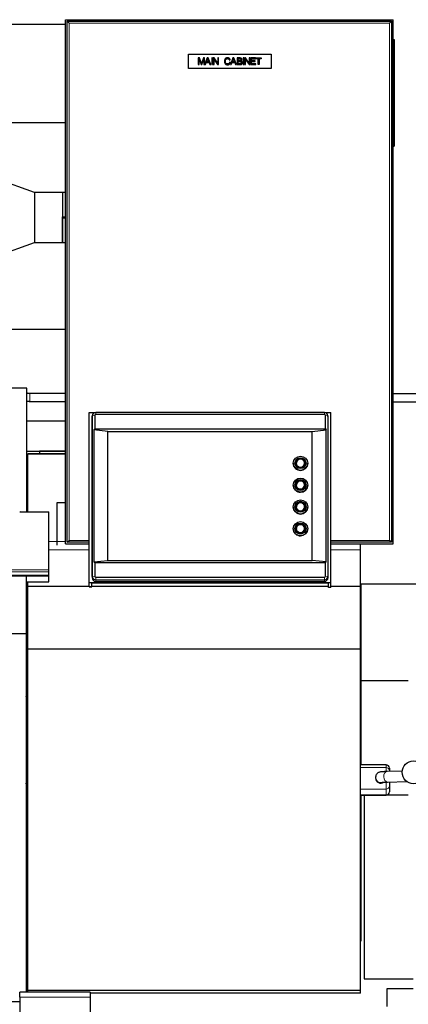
# Model space of a CAD drawing. Header units: inches. Extents: x 0 to 23760, y -13 to 16800.
# Tile 114 of 209: x 7607 to 8200, y 13301 to 14803. Entities that reach past the tile are written whole.
import ezdxf

# ---------------------------------------------------------------- set-up
doc = ezdxf.new("R2010")
doc.units = ezdxf.units.IN
doc.layers.add('254', color=7, linetype='Continuous', true_color=0xffffff)
doc.styles.add('latin_extended', font='simplex.shx')
doc.dimstyles.get("Standard").update_dxf_attribs({"dimtxt": 0.18, "dimasz": 0.18, "dimexe": 0.18, "dimexo": 0.0625, "dimgap": 0.09, "dimtad": 0, "dimtih": 1, "dimtoh": 1, "dimdec": 4, "dimzin": 0, "dimdsep": 46, "dimtxsty": 'Standard', "dimcen": 0.09, "dimadec": 0, "dimazin": 0, "dimtfac": 1, "dimtdec": 4, "dimtofl": 0, "dimtmove": 0, "dimatfit": 3, "dimfxl": 1, "dimtolj": 1, "dimtzin": 0, "dimarcsym": 0})

# ---------------------------------------------------------------- blocks, each defined once
blk = doc.blocks.new('_U3')
at = {"layer": '254', "color": 3, "linetype": 'Continuous', "lineweight": 13, "transparency": 16777216}
for p, q in [((6260.9, 13241.7), (6260.9, 14238.4)), ((5747, 13241.7), (6300.9, 13241.7)), ((6260.9, 13101.7), (6260.9, 12736)), ((8388, 12596), (6220.9, 12596))]:
    blk.add_line(p, q, dxfattribs=at)
at = {"layer": '254', "color": 3, "transparency": 16777216}
for points in [[(6284.2, 13101.7), (6237.5, 13101.7), (6260.9, 13241.7)], [(6237.5, 12736), (6284.2, 12736), (6260.9, 12596)]]:
    blk.add_solid(points, dxfattribs=at)
at = {"layer": 'Defpoints', "color": 0, "transparency": 16777216}
for p in [(5707, 13241.7), (6260.9, 12596), (8428, 12596)]:
    blk.add_point(p, dxfattribs=at)
at = {"layer": '254', "color": 2, "lineweight": 13, "transparency": 16777216, "insert": (6050.9, 13808.4), "char_height": 140, "attachment_point": 1, "rotation": 90, "style": 'latin_extended'}
blk.add_mtext('\\A1;\\C2;650', dxfattribs=at)
blk = doc.blocks.new('_U16')
at = {"layer": '254', "color": 3, "linetype": 'Continuous', "lineweight": 13, "transparency": 16777216}
for p, q in [((8836, 13956), (8836, 10356.5)), ((2070, 13714), (2070, 10356.5)), ((2210, 10396.5), (8696, 10396.5))]:
    blk.add_line(p, q, dxfattribs=at)
at = {"layer": '254', "color": 3, "transparency": 16777216}
for points in [[(2210, 10419.8), (2210, 10373.1), (2070, 10396.5)], [(8696, 10373.1), (8696, 10419.8), (8836, 10396.5)]]:
    blk.add_solid(points, dxfattribs=at)
at = {"layer": 'Defpoints', "color": 0, "transparency": 16777216}
for p in [(8836, 13996), (2070, 13754), (8836, 10396.5)]:
    blk.add_point(p, dxfattribs=at)
at = {"layer": '254', "color": 2, "lineweight": 13, "transparency": 16777216, "insert": (5209.6, 10606.5), "char_height": 140, "attachment_point": 1, "style": 'latin_extended'}
blk.add_mtext('\\A1;6766', dxfattribs=at)

msp = doc.modelspace()

# ---------------------------------------------------------------- linework, layer by layer
at = {"layer": '254', "color": 2, "linetype": 'Continuous', "lineweight": 25}
for p, q in [((7677.456, 14803.477), (8177.456, 14803.477)), ((7677.456, 14003.477), (7677.456, 14803.477)), ((7679.956, 14800.977), (8174.956, 14800.977)), ((7682.956, 14797.977), (7679.956, 14800.977)), ((7679.956, 14005.977), (7679.956, 14800.977)), ((8171.956, 14797.977), (8174.956, 14800.977)), ((8174.956, 14800.977), (8174.956, 14005.977)), ((8177.456, 14003.477), (8177.456, 14803.477)), ((7677.429, 14795.977), (4520.185, 14795.977)), ((8177.456, 14773.446), (8178.956, 14773.446)), ((8178.956, 14773.446), (8178.956, 14610.446)), ((7864.956, 14750.977), (7990.956, 14750.977)), ((7864.956, 14728.977), (7864.956, 14750.977)), ((7879.956, 14745.063), (7879.956, 14734.892)), ((7881.981, 14745.063), (7879.956, 14745.063)), ((7881.253, 14743.55), (7884.194, 14734.892)), ((7881.253, 14734.892), (7881.253, 14743.55)), ((7884.389, 14737.861), (7881.981, 14745.063)), ((7885.408, 14734.892), (7888.364, 14743.404)), ((7887.85, 14745.063), (7885.415, 14737.986)), ((7889.661, 14745.063), (7887.85, 14745.063)), ((7888.364, 14743.404), (7888.364, 14734.892)), ((7889.661, 14734.946), (7889.661, 14745.063)), ((7893.546, 14745.063), (7889.661, 14734.946)), ((7892.575, 14739.069), (7893.692, 14742.052)), ((7894.996, 14745.063), (7893.546, 14745.063)), ((7894.961, 14741.885), (7896.023, 14739.069)), ((7899.159, 14734.892), (7894.996, 14745.063)), ((7900.505, 14745.063), (7900.505, 14734.892)), ((7901.851, 14745.063), (7900.505, 14745.063)), ((7901.851, 14734.892), (7901.851, 14745.063)), ((7902.933, 14745.063), (7902.933, 14734.892)), ((7904.313, 14745.063), (7902.933, 14745.063)), ((7904.223, 14742.884), (7909.565, 14734.892)), ((7904.223, 14734.892), (7904.223, 14742.884)), ((7909.655, 14737.071), (7904.313, 14745.063)), ((7909.655, 14745.063), (7909.655, 14737.071)), ((7910.946, 14745.063), (7909.655, 14745.063)), ((7910.946, 14734.892), (7910.946, 14745.063)), ((7927.422, 14741.961), (7928.747, 14742.274)), ((7932.806, 14745.063), (7928.9, 14734.892)), ((7931.835, 14739.069), (7932.952, 14742.052)), ((7934.256, 14745.063), (7932.806, 14745.063)), ((7934.221, 14741.885), (7935.283, 14739.069)), ((7938.418, 14734.892), (7934.256, 14745.063)), ((7939.48, 14745.063), (7939.48, 14734.892)), ((7943.296, 14745.063), (7939.48, 14745.063)), ((7940.826, 14743.862), (7942.858, 14743.862)), ((7940.826, 14740.789), (7940.826, 14743.862)), ((7943.025, 14740.789), (7940.826, 14740.789)), ((7948.485, 14745.063), (7948.485, 14734.892)), ((7949.831, 14745.063), (7948.485, 14745.063)), ((7949.831, 14734.892), (7949.831, 14745.063)), ((7952.294, 14745.063), (7950.913, 14745.063)), ((7950.913, 14745.063), (7950.913, 14734.892)), ((7952.203, 14734.892), (7952.203, 14742.884)), ((7952.203, 14742.884), (7957.545, 14734.892)), ((7957.636, 14737.071), (7952.294, 14745.063)), ((7957.636, 14745.063), (7957.636, 14737.071)), ((7958.926, 14745.063), (7957.636, 14745.063)), ((7958.926, 14734.892), (7958.926, 14745.063)), ((7967.404, 14745.07), (7960.05, 14745.07)), ((7960.05, 14745.07), (7960.05, 14734.899)), ((7961.396, 14743.876), (7967.404, 14743.876)), ((7961.396, 14740.747), (7961.396, 14743.876)), ((7967.022, 14740.747), (7961.396, 14740.747)), ((7967.022, 14739.554), (7967.022, 14740.747)), ((7967.404, 14743.876), (7967.404, 14745.07)), ((7967.972, 14743.862), (7967.972, 14745.063)), ((7967.972, 14745.063), (7976.034, 14745.063)), ((7971.323, 14743.862), (7967.972, 14743.862)), ((7971.323, 14734.892), (7971.323, 14743.862)), ((7972.669, 14743.862), (7972.669, 14734.892)), ((7976.034, 14743.862), (7972.669, 14743.862)), ((7976.034, 14745.063), (7976.034, 14743.862)), ((7990.956, 14750.977), (7990.956, 14728.977)), ((7990.956, 14728.977), (7864.956, 14728.977)), ((7879.956, 14734.892), (7881.253, 14734.892)), ((7884.194, 14734.892), (7885.408, 14734.892)), ((7888.364, 14734.892), (7891.069, 14734.892)), ((7891.069, 14734.892), (7892.186, 14737.972)), ((7892.186, 14737.972), (7896.439, 14737.972)), ((7896.023, 14739.069), (7892.575, 14739.069)), ((7896.439, 14737.972), (7897.625, 14734.892)), ((7897.625, 14734.892), (7899.159, 14734.892)), ((7900.505, 14734.892), (7901.851, 14734.892)), ((7902.933, 14734.892), (7904.223, 14734.892)), ((7909.565, 14734.892), (7910.946, 14734.892)), ((7928.922, 14738.117), (7927.587, 14738.458)), ((7928.9, 14734.892), (7930.329, 14734.892)), ((7930.329, 14734.892), (7931.446, 14737.972)), ((7931.446, 14737.972), (7935.699, 14737.972)), ((7935.283, 14739.069), (7931.835, 14739.069)), ((7935.699, 14737.972), (7936.885, 14734.892)), ((7936.885, 14734.892), (7938.418, 14734.892)), ((7939.48, 14734.892), (7943.358, 14734.892)), ((7940.826, 14739.589), (7943.178, 14739.589)), ((7940.826, 14736.092), (7940.826, 14739.589)), ((7943.358, 14736.092), (7940.826, 14736.092)), ((7948.485, 14734.892), (7949.831, 14734.892)), ((7950.913, 14734.892), (7952.203, 14734.892)), ((7957.545, 14734.892), (7958.926, 14734.892)), ((7960.05, 14734.899), (7967.639, 14734.899)), ((7961.396, 14736.092), (7961.396, 14739.554)), ((7961.396, 14739.554), (7967.022, 14739.554)), ((7967.639, 14736.092), (7961.396, 14736.092)), ((7967.639, 14734.899), (7967.639, 14736.092)), ((7972.669, 14734.892), (7971.323, 14734.892)), ((7677.429, 14645.976), (4587.995, 14645.976)), ((8177.456, 14610.446), (8178.956, 14610.446)), ((7629.956, 14539.585), (7529.956, 14575.982)), ((7672.906, 14539.585), (7629.956, 14539.585)), ((7629.956, 14539.585), (7629.956, 14501.585)), ((7672.956, 14539.635), (7672.906, 14539.585)), ((7672.906, 14539.585), (7672.906, 14502.562)), ((7677.456, 14539.635), (7672.956, 14539.635)), ((7672.956, 14539.635), (7672.956, 14502.612)), ((7629.956, 14501.585), (7629.956, 14463.585)), ((7672.956, 14502.562), (7672.906, 14502.562)), ((7672.906, 14500.608), (7672.956, 14500.608)), ((7672.906, 14500.608), (7672.906, 14463.585)), ((7672.956, 14502.612), (7677.456, 14502.612)), ((7672.956, 14500.608), (7672.956, 14502.562)), ((7672.956, 14501.585), (7677.456, 14501.585)), ((7677.456, 14500.558), (7672.956, 14500.558)), ((7672.956, 14463.535), (7672.956, 14500.558)), ((7529.956, 14427.188), (7629.956, 14463.585)), ((7629.956, 14463.585), (7672.906, 14463.585)), ((7672.906, 14463.585), (7672.956, 14463.535)), ((7672.956, 14463.535), (7677.456, 14463.535)), ((7677.429, 14330.63), (7533.121, 14330.63)), ((7618.616, 14241.056), (7538.347, 14241.056)), ((7618.616, 14052.255), (7618.616, 14241.056)), ((7677.455, 14233.073), (7622.933, 14233.073)), ((8220.78, 14232.462), (8177.456, 14232.462)), ((7622.933, 14221.073), (7677.455, 14221.073)), ((8177.456, 14220.462), (8220.78, 14220.462)), ((7713.456, 13944.113), (7713.456, 14204.102)), ((7713.456, 14204.102), (7723.078, 14204.102)), ((7718.424, 14200.062), (7718.023, 14198.11)), ((7718.322, 13953.844), (7718.322, 14199.061)), ((7721.944, 14199.668), (7721.944, 14179.061)), ((8072.456, 14204.116), (7723.456, 14204.116)), ((8072.456, 14201.156), (7723.456, 14201.156)), ((8072.833, 14204.102), (8082.456, 14204.102)), ((8073.967, 14179.061), (8073.967, 14199.668)), ((8077.888, 14198.11), (8077.487, 14200.062)), ((8077.589, 14199.061), (8077.589, 13953.844)), ((8082.456, 13944.113), (8082.456, 14204.102)), ((7677.429, 14190.977), (7618.572, 14190.977)), ((7717.914, 14197.029), (7717.914, 13951.812)), ((8077.997, 13951.812), (8077.997, 14197.029)), ((7720.674, 14177.409), (7721.944, 14179.061)), ((7741.956, 14175.019), (7720.674, 14177.409)), ((7720.674, 14177.409), (7720.674, 13976.284)), ((7721.944, 14179.061), (8073.967, 14179.061)), ((7741.956, 14175.019), (8053.956, 14175.019)), ((7741.956, 13978.058), (7741.956, 14175.019)), ((8053.956, 14175.019), (8075.237, 14177.409)), ((8053.956, 13978.058), (8053.956, 14175.019)), ((8073.967, 14179.061), (8075.237, 14177.409)), ((8075.237, 13976.284), (8075.237, 14177.409)), ((7618.614, 14145.274), (7639.834, 14145.274)), ((7677.462, 14140.811), (7619.956, 14140.811)), ((7619.956, 14140.811), (7619.956, 14140.247)), ((7619.956, 14052.255), (7619.956, 14140.247)), ((7637.956, 14145.031), (7637.956, 14140.811)), ((7677.458, 14145.031), (7637.956, 14145.031)), ((7639.834, 14145.274), (7641.955, 14145.274)), ((7639.834, 14145.274), (7639.834, 14145.031)), ((7641.955, 14145.274), (7641.955, 14145.031)), ((7641.955, 14145.274), (7677.456, 14145.274)), ((7618.614, 14135.274), (7619.955, 14135.274)), ((8024.956, 14126.518), (8024.956, 14126.466)), ((8029.356, 14126.683), (8029.356, 14126.466)), ((8042.556, 14126.466), (8042.556, 14126.683)), ((8046.956, 14126.466), (8046.956, 14126.518)), ((8024.956, 14093.242), (8024.956, 14093.19)), ((8029.356, 14093.407), (8029.356, 14093.19)), ((8042.556, 14093.19), (8042.556, 14093.407)), ((8046.956, 14093.19), (8046.956, 14093.242)), ((7663.956, 14066.429), (7663.956, 14001.529)), ((7677.458, 14066.429), (7663.956, 14066.429)), ((7608.998, 14052.255), (7651.956, 14052.255)), ((7618.618, 14057.828), (7619.956, 14057.828)), ((7651.956, 13963.853), (7651.956, 14052.255)), ((8024.956, 14059.966), (8024.956, 14059.914)), ((8029.356, 14060.131), (8029.356, 14059.914)), ((8042.556, 14059.914), (8042.556, 14060.131)), ((8046.956, 14059.914), (8046.956, 14059.966)), ((8024.956, 14026.689), (8024.956, 14026.637)), ((8029.356, 14026.854), (8029.356, 14026.637)), ((8042.556, 14026.637), (8042.556, 14026.854)), ((8046.956, 14026.637), (8046.956, 14026.689)), ((7677.456, 14003.477), (7713.463, 14003.477)), ((7679.956, 14005.977), (7682.956, 14008.977)), ((7713.461, 14005.977), (7679.956, 14005.977)), ((8174.956, 14005.977), (8082.452, 14005.977)), ((8082.456, 14003.477), (8177.456, 14003.477)), ((8127.456, 13994.272), (8127.456, 14003.477)), ((8174.956, 14005.977), (8171.956, 14008.977)), ((8127.456, 13938.551), (8127.456, 13994.272)), ((7720.674, 13976.284), (7741.956, 13978.058)), ((7720.674, 13976.284), (7721.944, 13975.058)), ((7721.944, 13975.058), (8073.967, 13975.058)), ((7721.944, 13975.058), (7721.944, 13954.451)), ((7741.956, 13978.058), (8053.956, 13978.058)), ((8075.237, 13976.284), (8053.956, 13978.058)), ((8073.967, 13975.058), (8075.237, 13976.284)), ((8073.967, 13954.451), (8073.967, 13975.058)), ((7651.956, 13961.119), (7651.956, 13963.853)), ((7651.956, 13955.871), (7651.956, 13961.119)), ((7094.956, 13954.856), (7651.956, 13954.856)), ((7617.448, 13945.776), (7651.956, 13945.776)), ((7617.456, 13954.855), (7617.456, 13866.515)), ((7618.616, 13945.774), (7618.616, 13774.699)), ((7619.956, 13938.551), (7619.956, 13945.777)), ((7651.956, 13954.856), (7651.956, 13955.871)), ((7651.956, 13945.776), (7651.956, 13954.856)), ((8082.456, 13944.113), (7713.456, 13944.113)), ((7713.456, 13938.383), (7713.456, 13944.113)), ((7717.456, 13938.383), (7717.456, 13943.418)), ((8078.456, 13943.418), (7717.456, 13943.418)), ((7723.456, 13952.963), (8072.456, 13952.963)), ((7723.456, 13948.788), (8072.456, 13948.788)), ((7723.456, 13946.354), (8072.456, 13946.354)), ((8078.456, 13937.167), (8078.456, 13943.418)), ((8082.456, 13937.167), (8082.456, 13944.113)), ((7619.956, 13843.051), (7619.956, 13938.551)), ((7713.462, 13938.551), (7619.956, 13938.551)), ((7713.456, 13938.383), (7713.456, 13938.155)), ((7713.456, 13938.155), (7717.456, 13938.155)), ((7717.456, 13938.155), (7717.456, 13938.383)), ((8078.45, 13938.551), (7717.459, 13938.551)), ((8082.456, 13937.167), (8078.456, 13937.167)), ((8127.456, 13938.551), (8082.455, 13938.551)), ((8127.456, 13843.051), (8127.456, 13938.551)), ((8127.956, 13941.977), (8127.956, 13794.485)), ((8212.956, 13941.977), (8127.956, 13941.977)), ((7618.618, 13917.488), (7619.956, 13917.488)), ((8127.956, 13926.288), (8127.455, 13926.288)), ((7617.456, 13866.515), (6480.456, 13866.515)), ((7617.456, 13866.515), (7617.456, 13319.723)), ((7619.956, 13321.965), (7619.956, 13843.051)), ((8127.456, 13843.051), (7619.956, 13843.051)), ((8127.456, 13321.965), (8127.456, 13843.051)), ((8127.956, 13794.485), (8127.956, 13776.538)), ((8200.455, 13794.485), (8127.956, 13794.485)), ((7617.449, 13774.699), (7618.616, 13774.699)), ((7618.616, 13648.407), (7618.616, 13774.698)), ((8127.956, 13776.537), (8127.956, 13666.246)), ((8166.507, 13666.248), (8127.456, 13666.248)), ((8171.507, 13661.248), (8171.507, 13661.225)), ((8171.507, 13661.225), (8171.507, 13657.455)), ((8150.507, 13647.436), (8150.507, 13646.389)), ((8191.104, 13656.889), (8168.084, 13656.192)), ((8171.507, 13657.455), (8171.507, 13656.296)), ((8168.567, 13640.2), (8197.952, 13641.088)), ((8171.507, 13640.289), (8171.507, 13634.345)), ((8171.507, 13634.345), (8171.507, 13625.378)), ((8127.456, 13620.248), (8166.507, 13620.248)), ((8127.956, 13620.251), (8127.956, 13397.512)), ((8200.455, 13619.962), (8132.956, 13619.962)), ((8132.956, 13619.962), (8132.956, 13339.962)), ((8171.507, 13625.378), (8171.507, 13625.248)), ((8127.956, 13397.512), (8127.455, 13397.512)), ((7619.961, 13330.97), (7617.456, 13330.97)), ((8132.956, 13339.962), (8207.955, 13339.962)), ((7607.931, 13311.623), (7607.931, 13319.716)), ((7714.931, 13319.716), (7607.931, 13319.716)), ((7619.956, 13319.716), (7619.956, 13321.965)), ((8127.456, 13321.965), (7619.956, 13321.965)), ((7714.931, 13319.716), (7714.931, 13311.623)), ((8127.456, 13317.914), (7714.937, 13317.914)), ((8127.456, 13317.914), (8127.456, 13321.965)), ((8167.956, 13324.962), (8207.956, 13324.962)), ((8167.956, 13297.462), (8167.956, 13324.962)), ((7607.915, 13304.65), (6480.456, 13304.65)), ((7607.931, 13311.623), (7607.931, 13022.491)), ((7714.931, 13311.623), (7714.931, 13022.491))]:
    msp.add_line(p, q, dxfattribs=at)
at = {"layer": '254', "color": 110, "linetype": 'Continuous', "lineweight": 13}
for p, q in [((8171.956, 14797.977), (7682.956, 14797.977)), ((7682.956, 14797.977), (7682.956, 14008.977)), ((8171.956, 14008.977), (8171.956, 14797.977)), ((7622.933, 14233.073), (7622.933, 14227.073)), ((7622.933, 14227.073), (7622.933, 14221.073)), ((7718.322, 14199.061), (7717.914, 14197.029)), ((7721.944, 14199.668), (7718.322, 14199.061)), ((7723.456, 14201.156), (7723.456, 14204.116)), ((8072.456, 14201.156), (8072.456, 14204.116)), ((8073.967, 14199.668), (8077.589, 14199.061)), ((8077.589, 14199.061), (8077.997, 14197.029)), ((7677.462, 14140.247), (7619.956, 14140.247)), ((7677.462, 14006.999), (7651.96, 14006.999)), ((7682.956, 14008.977), (7713.457, 14008.977)), ((8082.453, 14008.977), (8171.956, 14008.977)), ((7713.462, 13994.272), (7651.96, 13994.272)), ((8127.456, 13994.272), (8082.455, 13994.272)), ((7094.956, 13963.853), (7651.956, 13963.853)), ((7094.956, 13961.119), (7651.956, 13961.119)), ((7094.956, 13955.871), (7651.956, 13955.871)), ((7718.322, 13953.844), (7717.914, 13951.812)), ((7721.944, 13954.451), (7718.322, 13953.844)), ((7723.456, 13952.963), (7723.456, 13948.788)), ((7723.456, 13948.788), (7723.456, 13946.354)), ((8072.456, 13952.963), (8072.456, 13948.788)), ((8072.456, 13948.788), (8072.456, 13946.354)), ((8073.967, 13954.451), (8077.589, 13953.844)), ((8077.589, 13953.844), (8077.997, 13951.812)), ((7713.456, 13938.383), (7717.456, 13938.383)), ((8166.507, 13666.219), (8127.456, 13666.219)), ((8166.507, 13662.449), (8127.456, 13662.449)), ((8166.507, 13666.248), (8166.507, 13666.219)), ((8166.507, 13662.449), (8166.507, 13666.219)), ((8166.507, 13656.327), (8166.507, 13662.449)), ((8150.507, 13647.468), (8150.507, 13647.436)), ((8166.507, 13629.381), (8127.456, 13629.381)), ((8166.507, 13629.381), (8166.507, 13640.01)), ((8166.507, 13620.414), (8166.507, 13629.381)), ((8166.507, 13620.414), (8127.456, 13620.414)), ((8166.507, 13620.414), (8166.507, 13620.248)), ((7714.931, 13311.623), (7607.931, 13311.623))]:
    msp.add_line(p, q, dxfattribs=at)
at = {"layer": '254', "color": 2, "linetype": 'Continuous', "lineweight": 25}
msp.add_circle((8208.507, 13655.047), 17.5, dxfattribs=at)
for centre, start, end in [((8166.507, 13661.248), 0, 90), ((8166.507, 13625.248), 270, 0)]:
    msp.add_arc(centre, 5, start, end, dxfattribs=at)
for centre, major_axis, ratio, start_param, end_param in [((7723.456, 14199.061), (-5.133, 0), 0.98480775, 4.71238901, 6.2831853), ((7723.456, 14199.668), (-1.511, 0), 0.98480775, 4.71238901, 6.28318529), ((8072.456, 14199.061), (-5.133, 0), 0.98480775, 3.1415927, 4.71238897), ((8072.456, 14199.668), (-1.511, 0), 0.98480775, 3.14159269, 4.71238897), ((7723.456, 14197.029), (5.542, 0), 0.98480775, 2.94222424, 3.14159265), ((8072.456, 14197.029), (5.542, 0), 0.98480775, 0, 0.19936842), ((8035.956, 14126.466), (-11, 0), 0.98480775, 0, 1.57079633), ((8035.956, 14126.466), (-7.85, 0), 0.98480775, 3.14159265, 6.28318531), ((8035.956, 14126.466), (-6.6, 0), 0.98480775, 0, 1.57079633), ((8035.956, 14126.735), (-6.3, 0), 0.98480775, 1.55155407, 6.28318531), ((8035.956, 14126.466), (-11, 0), 0.98480775, 1.57079633, 3.14159265), ((8035.956, 14126.466), (-6.6, 0), 0.98480775, 1.57079633, 3.14159265), ((8035.956, 14093.19), (-7.85, 0), 0.98480775, 3.14159265, 6.28318531), ((8035.956, 14093.459), (-6.3, 0), 0.98480775, 1.55155407, 6.28318531), ((8035.956, 14093.19), (-11, 0), 0.98480775, 0, 1.57079633), ((8035.956, 14093.19), (-6.6, 0), 0.98480775, 0, 1.57079633), ((8035.956, 14093.19), (-11, 0), 0.98480775, 1.57079633, 3.14159265), ((8035.956, 14093.19), (-6.6, 0), 0.98480775, 1.57079633, 3.14159265), ((8035.956, 14059.914), (-7.85, 0), 0.98480775, 3.14159265, 6.28318531), ((8035.956, 14060.183), (-6.3, 0), 0.98480775, 1.55155407, 6.28318531), ((7609.001, 14050.797), (-3, 0.002), 0.48564981, 4.71369969, 5.23690384), ((8035.956, 14059.914), (-11, 0), 0.98480775, 0, 1.57079633), ((8035.956, 14059.914), (-6.6, 0), 0.98480775, 0, 1.57079633), ((8035.956, 14059.914), (-6.6, 0), 0.98480775, 1.57079633, 3.14159265), ((8035.956, 14059.914), (-11, 0), 0.98480775, 1.57079633, 3.14159265), ((8035.956, 14026.637), (-7.85, 0), 0.98480775, 3.14159265, 6.28318531), ((8035.956, 14026.906), (-6.3, 0), 0.98480775, 1.55155407, 6.28318531), ((8035.956, 14026.637), (-11, 0), 0.98480775, 0, 1.57079633), ((8035.956, 14026.637), (-6.6, 0), 0.98480775, 0, 1.57079633), ((8035.956, 14026.637), (-6.6, 0), 0.98480775, 1.57079633, 3.14159265), ((8035.956, 14026.637), (-11, 0), 0.98480775, 1.57079633, 3.14159265), ((7723.456, 13951.812), (5.542, 0), 0.98480775, 3.14159265, 4.71238898), ((7723.456, 13953.844), (-5.133, 0), 0.98480775, 0, 1.57079632), ((7723.456, 13954.451), (-1.511, 0), 0.98480775, 0, 1.57079631), ((8072.456, 13954.451), (-1.511, 0), 0.98480775, 1.57079636, 3.14159264), ((8072.456, 13953.844), (-5.133, 0), 0.98480775, 1.57079635, 3.14159264), ((8072.456, 13951.812), (5.542, 0), 0.98480775, 4.71238898, 6.28318531), ((7374.616, 13781.459), (244, 0), 0.46174861, 6.18569776, 6.22320052), ((7374.616, 13648.407), (244, 0), 0.46174861, 6.18569776, 6.28318531), ((8158.507, 13646.389), (-8, 0), 0.99939083, 0, 2.1818361)]:
    msp.add_ellipse(centre, major_axis=major_axis, ratio=ratio, start_param=start_param, end_param=end_param, dxfattribs=at)
for centre, major_axis in [((8035.956, 14126.518), (11, 0)), ((8035.956, 14126.727), (8.5, 0)), ((8035.956, 14126.727), (-7.85, 0)), ((8035.956, 14126.683), (-6.6, 0)), ((8035.956, 14093.242), (11, 0)), ((8035.956, 14093.451), (8.5, 0)), ((8035.956, 14093.451), (-7.85, 0)), ((8035.956, 14093.407), (-6.6, 0)), ((8035.956, 14059.966), (11, 0)), ((8035.956, 14060.174), (8.5, 0)), ((8035.956, 14060.174), (-7.85, 0)), ((8035.956, 14060.131), (-6.6, 0)), ((8035.956, 14026.689), (11, 0)), ((8035.956, 14026.897), (8.5, 0)), ((8035.956, 14026.897), (-7.85, 0)), ((8035.956, 14026.854), (-6.6, 0))]:
    msp.add_ellipse(centre, major_axis=major_axis, ratio=0.98480775, dxfattribs=at)
at = {"layer": '254', "color": 110, "linetype": 'Continuous', "lineweight": 13}
for centre, major_axis, ratio, start_param, end_param in [((8035.956, 14126.735), (-6.3, 0), 0.98480775, 0, 1.55155407), ((8035.956, 14093.459), (-6.3, 0), 0.98480775, 0, 1.55155407), ((8035.956, 14060.183), (-6.3, 0), 0.98480775, 0, 1.55155407), ((8035.956, 14026.906), (-6.3, 0), 0.98480775, 0, 1.55155407), ((8166.507, 13661.225), (-5, 0), 0.99872671, 3.14159265, 4.71238898), ((8166.507, 13657.455), (5, 0), 0.99872671, 0, 1.57079633), ((8158.507, 13647.436), (-8, 0), 0.99939083, 0, 1.82379271), ((8168.326, 13648.196), (-0.242, 7.996), 0.67234609, 0.00007073, 3.14156521), ((8198.688, 13649.114), (-0.242, 7.996), 0.67234609, 2.07263831, 2.90869466), ((8166.507, 13634.345), (5, 0), 0.99277481, 4.71238898, 6.28318531), ((8166.507, 13625.378), (-5, 0), 0.99277481, 1.57079633, 3.14159265)]:
    msp.add_ellipse(centre, major_axis=major_axis, ratio=ratio, start_param=start_param, end_param=end_param, dxfattribs=at)
at = {"layer": '254', "color": 2, "linetype": 'Continuous', "lineweight": 25}
for points, degree in [([(7893.692, 14742.052), (7894.046, 14743.016), (7894.24, 14743.994)], 2), ([(7894.24, 14743.994), (7894.476, 14743.169), (7894.961, 14741.885)], 2), ([(7924.731, 14745.236), (7919.93, 14745.236), (7919.93, 14740.054)], 2), ([(7919.93, 14740.054), (7919.93, 14734.719), (7924.71, 14734.719)], 2), ([(7921.329, 14740.061), (7921.329, 14744.084), (7924.715, 14744.084)], 2), ([(7924.611, 14735.87), (7921.329, 14735.87), (7921.329, 14740.061)], 2), ([(7924.715, 14744.084), (7926.754, 14744.083), (7927.422, 14741.961)], 2), ([(7928.747, 14742.274), (7927.887, 14745.236), (7924.731, 14745.236)], 2), ([(7932.952, 14742.052), (7933.305, 14743.016), (7933.5, 14743.994)], 2), ([(7933.5, 14743.994), (7933.736, 14743.169), (7934.221, 14741.885)], 2), ([(7942.858, 14743.862), (7945.342, 14743.862), (7945.342, 14742.301)], 2), ([(7944.308, 14740.907), (7943.92, 14740.789), (7943.025, 14740.789)], 2), ([(7946.667, 14742.461), (7946.667, 14745.063), (7943.296, 14745.063)], 2), ([(7945.342, 14742.301), (7945.342, 14741.214), (7944.308, 14740.907)], 2), ([(7945.245, 14740.303), (7946.667, 14741.008), (7946.667, 14742.461)], 2), ([(7947.16, 14737.841), (7947.16, 14739.742), (7945.245, 14740.303)], 2), ([(7884.874, 14736.356), (7884.722, 14736.855), (7884.389, 14737.861)], 2), ([(7885.415, 14737.986), (7885.048, 14736.911), (7884.874, 14736.356)], 2), ([(7927.587, 14738.458), (7927.028, 14735.87), (7924.611, 14735.87)], 2), ([(7924.71, 14734.719), (7928.053, 14734.718), (7928.922, 14738.117)], 2), ([(7943.178, 14739.589), (7945.765, 14739.589), (7945.765, 14737.841)], 2), ([(7943.358, 14734.892), (7947.16, 14734.892), (7947.16, 14737.841)], 2), ([(7944.274, 14736.141), (7944.01, 14736.092), (7943.358, 14736.092)], 2), ([(7945.765, 14737.841), (7945.765, 14736.408), (7944.274, 14736.141)], 2), ([(7672.906, 14502.562), (7672.922, 14502.578), (7672.939, 14502.595), (7672.956, 14502.612)], 3), ([(7672.906, 14500.608), (7672.922, 14500.591), (7672.939, 14500.574), (7672.956, 14500.558)], 3), ([(7622.933, 14233.073), (7620.69, 14233.066), (7618.589, 14233.473)], 2), ([(7618.579, 14221.368), (7620.717, 14221.093), (7622.933, 14221.073)], 2)]:
    msp.add_open_spline(points, degree=degree, dxfattribs=at)
for points, knots in [([(8168.084, 13656.192), (8166.642, 13656.15), (8162.706, 13656.004), (8159.354, 13655.762), (8157.356, 13655.498), (8155.702, 13655.02), (8154.051, 13654.207), (8152.313, 13652.724), (8150.873, 13650.361), (8150.523, 13648.502), (8150.507, 13647.436)], [0, 0, 0, 0, 0.17179062, 0.51221985, 0.64269482, 0.69981312, 0.75561182, 0.82742716, 0.90848295, 1, 1, 1, 1]), ([(8160.447, 13639.756), (8160.447, 13639.756), (8160.516, 13639.768), (8161.265, 13639.856), (8163.747, 13640.026), (8166.65, 13640.14), (8168.567, 13640.2)], [0, 0, 0, 0, 0.05024269, 0.24163777, 0.58409317, 1, 1, 1, 1])]:
    msp.add_open_spline(points, degree=3, knots=knots, dxfattribs=at)

# ---------------------------------------------------------------- dimensions: what is measured, and where the dimension line sits
at = {"layer": '254', "color": 2, "linetype": 'Continuous', "lineweight": 13}
dim = msp.add_linear_dim(base=(6260.852, 12595.977), p1=(5706.956, 13241.747), p2=(8427.956, 12595.977), angle=90, text='\\C2;650', dimstyle='Standard', override={"dimscale": 40, "dimtxt": 3.5, "dimasz": 3.5, "dimexe": 1, "dimexo": 1, "dimgap": 1.75, "dimtad": 1, "dimtih": 0, "dimtoh": 0, "dimdec": 2, "dimlfac": 0.025, "dimzin": 8, "dimdsep": 46, "dimlunit": 2, "dimpost": '', "dimtxsty": 'latin_extended', "dimsah": 1, "dimse1": 0, "dimse2": 0, "dimsd1": 0, "dimsd2": 0, "dimclrd": 3, "dimclre": 3, "dimclrt": 2, "dimtol": 0, "dimtm": -0.1, "dimtfac": 0.714286, "dimtdec": 3, "dimtofl": 1, "dimtmove": 0, "dimtzin": 8, "dimlwd": 13, "dimlwe": 13}, dxfattribs=at)
dim.commit()
dim.dimension.update_dxf_attribs({"geometry": '_U3', "text_midpoint": (6260.852, 13988.414), "dimtype": 160})
dim = msp.add_linear_dim(base=(8835.956, 10396.477), p1=(2069.976, 13753.977), p2=(8835.956, 13995.977), dimstyle='Standard', override={"dimscale": 40, "dimtxt": 3.5, "dimasz": 3.5, "dimexe": 1, "dimexo": 1, "dimgap": 1.75, "dimtad": 1, "dimtih": 1, "dimtoh": 0, "dimdec": 0, "dimlfac": 1, "dimzin": 8, "dimdsep": 46, "dimlunit": 2, "dimtxsty": 'latin_extended', "dimsah": 1, "dimse1": 0, "dimse2": 0, "dimsd1": 0, "dimsd2": 0, "dimclrd": 3, "dimclre": 3, "dimclrt": 2, "dimtol": 0, "dimtm": -0.1, "dimtfac": 0.714286, "dimtdec": 3, "dimtofl": 1, "dimtmove": 0, "dimtzin": 8, "dimlwd": 13, "dimlwe": 13}, dxfattribs=at)
dim.commit()
dim.dimension.update_dxf_attribs({"geometry": '_U16', "text_midpoint": (5452.966, 10396.477), "dimtype": 160})

doc.saveas('drawing.dxf')
